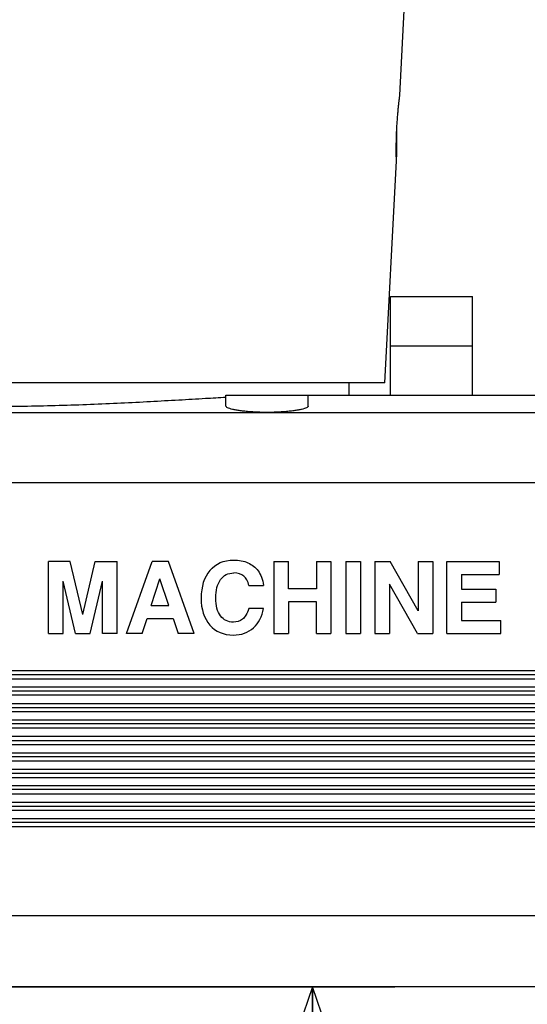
# Model space of a CAD drawing. Extents: x 0 to 594, y 0 to 420.
# Tile 31 of 64: x 304 to 316, y 165 to 189. Entities that reach past the tile are written whole.
import ezdxf

# ---------------------------------------------------------------- set-up
doc = ezdxf.new("R2010")
doc.units = 0
doc.header["$LTSCALE"] = 32.67
doc.layers.get('0').update_dxf_attribs({"linetype": 'CONTINUOUS'})
doc.layers.add('DRIV_DIM', color=7, linetype='CONTINUOUS')
doc.styles.get("Standard").update_dxf_attribs({"font": 'txt', "width": 0.8})
doc.dimstyles.new('DIMSTYLE_1', dxfattribs={"dimtxt": 3.8, "dimasz": 1.8, "dimexe": 0.18, "dimexo": 0.0625, "dimgap": 0.09, "dimtad": 1, "dimdec": 3, "dimlfac": 5, "dimtxsty": 'STANDARD', "dimblk": 'OPEN', "dimblk1": 'OPEN', "dimblk2": 'OPEN', "dimcen": 0.09, "dimazin": 3, "dimtp": 0.001, "dimtm": 0.001, "dimtfac": 1, "dimtdec": 3, "dimtofl": 0, "dimtmove": 0, "dimatfit": 3, "dimtolj": 1})

# ---------------------------------------------------------------- blocks, each defined once
blk = doc.blocks.new('_OPEN')
at = {"color": 0, "linetype": 'BYBLOCK'}
for p, q in [((0, 0), (-1, 0.342)), ((-1, -0.342), (0, 0)), ((-1, 0), (0, 0))]:
    blk.add_line(p, q, dxfattribs=at)
blk = doc.blocks.new('*D17')
at = {"layer": 'DRIV_DIM', "color": 2, "linetype": 'CONTINUOUS'}
for p, q in [((293.248, 165.71), (312.852, 165.71)), ((310.852, 165.71), (310.852, 147.81)), ((310.852, 129.91), (310.852, 147.81)), ((347.248, 129.91), (308.852, 129.91))]:
    blk.add_line(p, q, dxfattribs=at)
at = {"layer": 'DRIV_DIM', "color": 2, "linetype": 'CONTINUOUS', "xscale": 1.8, "yscale": 1.8, "zscale": 1.8}
for p, rotation in [((310.852, 165.71), 90), ((310.852, 129.91), 270)]:
    blk.add_blockref('_OPEN', p, dxfattribs=dict(at, rotation=rotation))
blk = doc.blocks.new('*D31')
at = {"layer": 'DRIV_DIM', "color": 2, "linetype": 'CONTINUOUS'}
for p, q in [((248.147, 261.71), (420.585, 261.71)), ((418.585, 261.71), (418.585, 195.81)), ((418.585, 129.91), (418.585, 195.81)), ((392.248, 129.91), (420.585, 129.91))]:
    blk.add_line(p, q, dxfattribs=at)
at = {"layer": 'DRIV_DIM', "color": 2, "linetype": 'CONTINUOUS', "xscale": 1.8, "yscale": 1.8, "zscale": 1.8}
for p, rotation in [((418.585, 261.71), 90), ((418.585, 129.91), 270)]:
    blk.add_blockref('_OPEN', p, dxfattribs=dict(at, rotation=rotation))

msp = doc.modelspace()

# ---------------------------------------------------------------- linework, layer by layer
at = {"color": 7, "linetype": 'CONTINUOUS'}
for p, q in [((312.9781, 187.41009), (313.17164, 191.10317)), ((312.9075, 185.91009), (312.9075, 186.61009)), ((312.61124, 180.41009), (312.89424, 185.81009)), ((312.9075, 185.91009), (312.89213, 185.91009)), ((312.7475, 180.11009), (312.7475, 182.51009)), ((312.7475, 182.51009), (314.7475, 182.51009)), ((314.7475, 180.11009), (314.7475, 182.51009)), ((312.7475, 181.31009), (314.7475, 181.31009)), ((312.61124, 180.41009), (292.88376, 180.41009)), ((311.7475, 180.11009), (311.7475, 180.41009)), ((308.7475, 179.84223), (308.7475, 180.11009)), ((308.7475, 180.11009), (374.7475, 180.11009)), ((310.7475, 179.84223), (310.7475, 180.11009)), ((304.42869, 174.31009), (304.42869, 176.06009)), ((304.96093, 176.06009), (304.42869, 176.06009)), ((305.26507, 174.77462), (304.96093, 176.06009)), ((305.26507, 174.77462), (305.56922, 176.06009)), ((305.56922, 176.06009), (306.10146, 176.06009)), ((306.10146, 174.31009), (306.10146, 176.06009)), ((306.32957, 174.31009), (306.94973, 176.06009)), ((307.35248, 176.06009), (306.94973, 176.06009)), ((307.97264, 174.31009), (307.35248, 176.06009)), ((309.91154, 176.06009), (309.91154, 174.31009)), ((309.91154, 176.06009), (310.26796, 176.06009)), ((310.26796, 175.39359), (310.26796, 176.06009)), ((310.94634, 176.06009), (310.94634, 175.39359)), ((310.94634, 176.06009), (311.30275, 176.06009)), ((311.30275, 176.06009), (311.30275, 174.31009)), ((311.66511, 176.06009), (311.66511, 174.31009)), ((311.66511, 176.06009), (312.02152, 176.06009)), ((312.02152, 176.06009), (312.02152, 174.31009)), ((312.36843, 176.06009), (312.36843, 174.31009)), ((312.36843, 176.06009), (312.74148, 176.06009)), ((313.42105, 174.86253), (312.74148, 176.06009)), ((313.42105, 176.06009), (313.42105, 174.86253)), ((313.42105, 176.06009), (313.77746, 176.06009)), ((313.77746, 176.06009), (313.77746, 174.31009)), ((314.11962, 174.31009), (314.11962, 176.06009)), ((314.11962, 176.06009), (315.38965, 176.06009)), ((315.38965, 176.06009), (315.38965, 175.74644)), ((306.93072, 174.99203), (307.14338, 175.64427)), ((307.3608, 174.99203), (307.14338, 175.64427)), ((314.47604, 175.74644), (314.47604, 175.38646)), ((314.47604, 175.74644), (315.38965, 175.74644)), ((304.7851, 174.31009), (304.7851, 175.58368)), ((305.08687, 174.31009), (304.7851, 175.58368)), ((305.44328, 174.31009), (305.74505, 175.58368)), ((305.74505, 174.31009), (305.74505, 175.58368)), ((309.30801, 175.48151), (309.66443, 175.48151)), ((310.94634, 175.39359), (310.26796, 175.39359)), ((312.72485, 175.51121), (312.72485, 174.31009)), ((313.41036, 174.31009), (312.72485, 175.51121)), ((314.47604, 175.38646), (315.31005, 175.38646)), ((315.31005, 175.38646), (315.31005, 175.07282)), ((306.93072, 174.99203), (307.3608, 174.99203)), ((309.66087, 174.91837), (309.30445, 174.91837)), ((310.26796, 175.07995), (310.26796, 174.31009)), ((310.94634, 175.07995), (310.26796, 175.07995)), ((310.94634, 174.31009), (310.94634, 175.07995)), ((314.47604, 175.07282), (314.47604, 174.62374)), ((314.47604, 175.07282), (315.31005, 175.07282)), ((306.70737, 174.31009), (306.82855, 174.67839)), ((306.82855, 174.67839), (307.46178, 174.67839)), ((307.46178, 174.67839), (307.58296, 174.31009)), ((314.47604, 174.62374), (315.43004, 174.62374)), ((315.43004, 174.31009), (315.43004, 174.62374)), ((304.42869, 174.31009), (304.7851, 174.31009)), ((305.08687, 174.31009), (305.44328, 174.31009)), ((306.10146, 174.31009), (305.74505, 174.31009)), ((306.70737, 174.31009), (306.32957, 174.31009)), ((307.97264, 174.31009), (307.58296, 174.31009)), ((309.91154, 174.31009), (310.26796, 174.31009)), ((310.94634, 174.31009), (311.30275, 174.31009)), ((311.66511, 174.31009), (312.02152, 174.31009)), ((312.36843, 174.31009), (312.72485, 174.31009)), ((313.41036, 174.31009), (313.77746, 174.31009)), ((314.11962, 174.31009), (315.43004, 174.31009)), ((291.7475, 173.31009), (374.7475, 173.31009)), ((374.7475, 172.91009), (291.7475, 172.91009)), ((291.7475, 172.51009), (374.7475, 172.51009)), ((374.7475, 172.11009), (291.7475, 172.11009)), ((291.7475, 171.71009), (374.7475, 171.71009)), ((374.7475, 171.31009), (291.7475, 171.31009)), ((291.7475, 170.91009), (374.7475, 170.91009)), ((374.7475, 170.51009), (291.7475, 170.51009)), ((291.7475, 170.11009), (374.7475, 170.11009)), ((374.7475, 169.71009), (291.7475, 169.71009)), ((357.3002, 165.71009), (291.7475, 165.71009))]:
    msp.add_line(p, q, dxfattribs=at)
at = {"color": 9, "linetype": 'CONTINUOUS'}
for p, q in [((291.7475, 179.69049), (374.7475, 179.69049)), ((291.7475, 177.98279), (374.7475, 177.98279)), ((291.7475, 173.41188), (374.7475, 173.41188)), ((291.7475, 173.21009), (374.7475, 173.21009)), ((291.7475, 173.01009), (374.7475, 173.01009)), ((374.7475, 172.81038), (291.7475, 172.81038)), ((291.7475, 172.60987), (374.7475, 172.60987)), ((291.7475, 172.41009), (374.7475, 172.41009)), ((291.7475, 172.21009), (374.7475, 172.21009)), ((374.7475, 172.00837), (291.7475, 172.00837)), ((291.7475, 171.80787), (374.7475, 171.80787)), ((291.7475, 171.61009), (374.7475, 171.61009)), ((291.7475, 171.41009), (374.7475, 171.41009)), ((374.7475, 171.20637), (291.7475, 171.20637)), ((291.7475, 171.00586), (374.7475, 171.00586)), ((291.7475, 170.81009), (374.7475, 170.81009)), ((291.7475, 170.61009), (374.7475, 170.61009)), ((374.7475, 170.40436), (291.7475, 170.40436)), ((291.7475, 170.20386), (374.7475, 170.20386)), ((291.7475, 170.01009), (374.7475, 170.01009)), ((291.7475, 169.81009), (374.7475, 169.81009)), ((374.7475, 169.60236), (291.7475, 169.60236)), ((291.7475, 167.44766), (374.7475, 167.44766))]:
    msp.add_line(p, q, dxfattribs=at)
at = {"color": 7, "linetype": 'CONTINUOUS'}
for points, knots in [([(312.90472, 186.61022), (312.90698, 186.65311), (312.91192, 186.73696), (312.92065, 186.85944), (312.93023, 186.97491), (312.94021, 187.08122), (312.95, 187.1756), (312.95897, 187.25547), (312.96657, 187.31917), (312.97237, 187.36572), (312.97602, 187.39412), (312.97768, 187.40688), (312.9781, 187.41009)], [0, 0, 0, 0, 0.16036081, 0.31366123, 0.45846573, 0.59299242, 0.71238855, 0.81275678, 0.89308534, 0.95195442, 0.98791387, 1, 1, 1, 1]), ([(312.8921, 185.90986), (312.89182, 185.92662), (312.89121, 185.97017), (312.89063, 186.04556), (312.89073, 186.13999), (312.89191, 186.2462), (312.89446, 186.36156), (312.8986, 186.48384), (312.90248, 186.56751), (312.90472, 186.61022)], [0, 0, 0, 0, 0.07175138, 0.18652964, 0.32280527, 0.47609729, 0.64134541, 0.81688981, 1, 1, 1, 1]), ([(312.89424, 185.81009), (312.89416, 185.81331), (312.89383, 185.82613), (312.89314, 185.85468), (312.89253, 185.88472), (312.89218, 185.90516), (312.8921, 185.90986)], [0, 0, 0, 0, 0.09680216, 0.38549912, 0.8585783, 1, 1, 1, 1]), ([(308.74749, 180.05312), (308.58093, 180.04408), (308.1978, 180.02233), (307.58575, 179.98663), (306.90123, 179.94815), (306.18622, 179.91167), (305.4469, 179.87954), (304.68883, 179.85368), (303.91749, 179.83561), (303.13829, 179.82632), (302.35651, 179.82632), (301.57731, 179.83561), (300.80597, 179.85369), (300.04791, 179.87954), (299.30858, 179.91168), (298.59359, 179.94816), (297.90909, 179.98664), (297.26096, 180.02445), (296.65502, 180.05876), (296.0967, 180.0866), (295.59839, 180.10514), (295.28681, 180.10992), (295.14421, 180.11009)], [0, 0, 0, 0, 0.03675555, 0.08455701, 0.13509271, 0.18782411, 0.24230911, 0.29815243, 0.3549546, 0.41231426, 0.46985423, 0.52721394, 0.58401589, 0.639859, 0.69434401, 0.74707528, 0.79760885, 0.84540738, 0.8901318, 0.93133782, 0.96858344, 1, 1, 1, 1]), ([(309.7475, 179.69049), (309.70044, 179.69049), (309.60717, 179.6916), (309.46958, 179.69655), (309.33733, 179.70464), (309.21316, 179.71561), (309.09946, 179.72915), (308.99874, 179.74476), (308.913, 179.76212), (308.84411, 179.78018), (308.79324, 179.7995), (308.7603, 179.81702), (308.7475, 179.83486), (308.7475, 179.84223)], [0, 0, 0, 0, 0.13724904, 0.27197677, 0.40147182, 0.52357977, 0.63545423, 0.7353193, 0.82073314, 0.89040501, 0.94297742, 0.97851751, 1, 1, 1, 1]), ([(310.7475, 179.84223), (310.7475, 179.83486), (310.73471, 179.81702), (310.70178, 179.7995), (310.65092, 179.78019), (310.58204, 179.76212), (310.49629, 179.74477), (310.39556, 179.72916), (310.28184, 179.71561), (310.15767, 179.70464), (310.0254, 179.69655), (309.88782, 179.6916), (309.79454, 179.69049), (309.7475, 179.69049)], [0, 0, 0, 0, 0.02147578, 0.05700468, 0.10956756, 0.17923181, 0.26464957, 0.36454095, 0.47640235, 0.59856313, 0.72801503, 0.862815, 1, 1, 1, 1])]:
    msp.add_open_spline(points, degree=3, knots=knots, dxfattribs=at)
for points in [[(308.35757, 175.84386), (308.50014, 176.01257), (308.6926, 176.09811), (308.93497, 176.09811)], [(308.93497, 176.09811), (309.06565, 176.09811), (309.18208, 176.07435), (309.28307, 176.0292)], [(309.28307, 176.0292), (309.38405, 175.98405), (309.46721, 175.91871), (309.53108, 175.83414)], [(308.35757, 175.84386), (308.21501, 175.67516), (308.14372, 175.45181), (308.14372, 175.1738)], [(308.61538, 175.62051), (308.6926, 175.72981), (308.8019, 175.78446), (308.94209, 175.78446)], [(309.30801, 175.48151), (309.26049, 175.68348), (309.13812, 175.78446), (308.94209, 175.78446)], [(309.53108, 175.83414), (309.59552, 175.74882), (309.64067, 175.6312), (309.66443, 175.48151)], [(308.50014, 175.17262), (308.50014, 175.36152), (308.53816, 175.51121), (308.61538, 175.62051)], [(308.14372, 175.1738), (308.14372, 174.89699), (308.21382, 174.6772), (308.35605, 174.51533)], [(308.61628, 174.73875), (308.53816, 174.83996), (308.50014, 174.9849), (308.50014, 175.17262)], [(309.30445, 174.91837), (309.26406, 174.79244), (309.21178, 174.70571), (309.15, 174.65819)], [(309.41705, 174.4482), (309.54681, 174.56433), (309.6276, 174.72116), (309.66087, 174.91837)], [(308.93021, 174.58691), (308.79953, 174.58691), (308.69498, 174.6368), (308.61628, 174.73875)], [(308.35605, 174.51533), (308.49776, 174.35405), (308.68785, 174.27326), (308.92546, 174.27326)], [(308.92546, 174.27326), (309.12268, 174.27326), (309.28663, 174.33147), (309.41705, 174.4482)], [(309.15, 174.65819), (309.08822, 174.61067), (309.01457, 174.58691), (308.93021, 174.58691)]]:
    msp.add_open_spline(points, degree=3, dxfattribs=at)

# ---------------------------------------------------------------- dimensions: what is measured, and where the dimension line sits
at = {"layer": 'DRIV_DIM', "color": 2, "linetype": 'CONTINUOUS'}
dim = msp.add_linear_dim(base=(418.58511, 261.71009), p1=(392.2475, 129.91009), p2=(248.14747, 261.71009), angle=90, dimstyle='DIMSTYLE_1', dxfattribs=at)
dim.commit()
dim.dimension.update_dxf_attribs({"geometry": '*D31', "text_midpoint": (417.63511, 192.35892), "dimtype": 160})
dim = msp.add_linear_dim(base=(310.8521, 165.71009), p1=(347.2475, 129.91009), p2=(293.2475, 165.71009), angle=90, text='(<>)', dimstyle='DIMSTYLE_1', dxfattribs=at)
dim.commit()
dim.dimension.update_dxf_attribs({"geometry": '*D17', "text_midpoint": (309.9021, 137.80234), "dimtype": 160})

doc.saveas('drawing.dxf')
